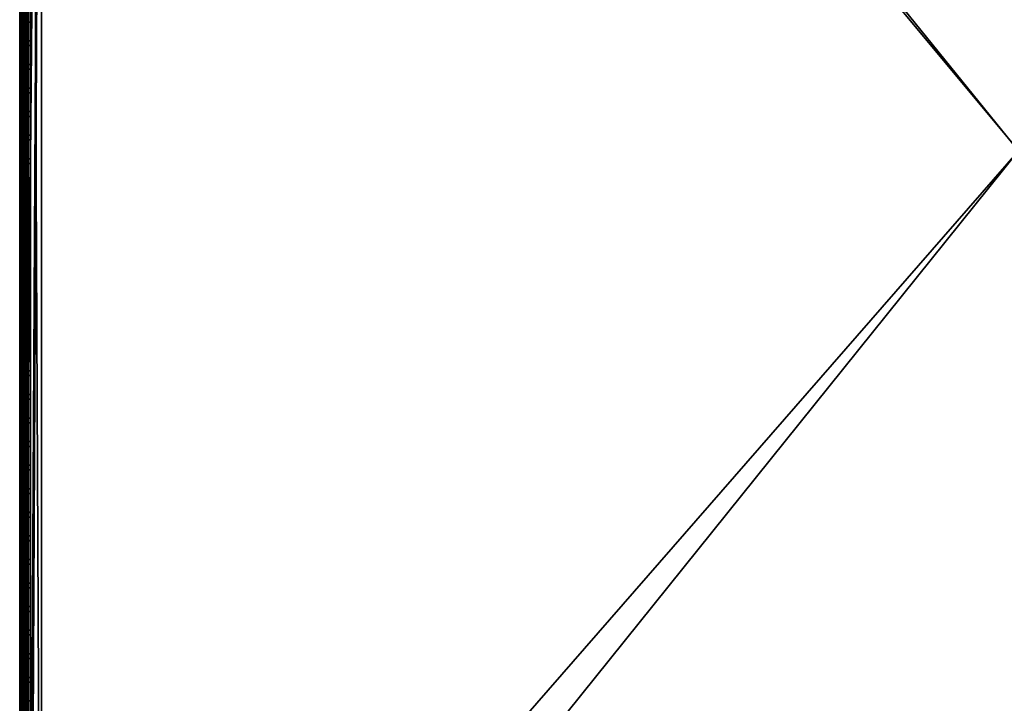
# Model space of a CAD drawing. Header units: inches. Extents: x 0 to 23, y -28 to 0.
# Tile 8 of 108: x 0 to 11.3, y -20.4 to -12.5. Entities that reach past the tile are written whole.
import ezdxf

# ---------------------------------------------------------------- set-up
doc = ezdxf.new("R2010")
doc.units = ezdxf.units.IN
doc.header["$LTSCALE"] = 0.03937
doc.header["$MEASUREMENT"] = 0
for name, color, linetype in [('A-FURN-3-ST', 151, 'Continuous'), ('A-FURN-3-ST-SEAM', 250, 'Continuous'), ('A-FURN-3-STITCH', 15, 'Continuous')]:
    doc.layers.add(name, color=color, linetype=linetype)
doc.layers.add('A-FURN-3-ST-LM', color=7, linetype='Continuous', true_color=0xffbd7a)

msp = doc.modelspace()

# ---------------------------------------------------------------- meshes
at = {"layer": 'A-FURN-3-ST'}
mesh = msp.add_polyface(dxfattribs=at)
corners = [(0.25, -0.491, 5), (22.75, -27.51, 5), (0.25, -27.51, 5), (0.125, -0.491, 5.033), (0.125, -27.51, 5.033), (0.033, -0.491, 5.125), (0.033, -27.51, 5.125), (0, -0.491, 5.25), (0, -27.51, 5.25), (0.25, -27.701, 5.038), (0.125, -27.689, 5.069), (0.033, -27.654, 5.154), (0, -27.635, 5.283), (0.25, -26.91, 18), (0.125, -26.91, 17.967), (0.25, -27.195, 17.963), (0.125, -27.186, 17.93), (0.25, -27.46, 17.853), (0.125, -27.443, 17.824), (0.25, -27.688, 17.678), (0.125, -27.664, 17.654), (0.033, -26.91, 17.875), (0.033, -27.162, 17.842), (0.033, -27.398, 17.744), (0.033, -27.599, 17.589), (0, -26.91, 17.75), (0, -27.13, 17.721), (0, -27.335, 17.636), (0, -27.511, 17.501), (0.033, -27.754, 17.387), (0, -27.646, 17.325), (0.033, -1.1, 17.875), (0.125, -1.1, 17.967), (0.25, -1.1, 18), (22.75, -27.688, 17.678), (22.75, -27.46, 17.853), (22.75, -27.195, 17.963), (0, -27.727, 5.375), (0, -27.76, 5.5), (0, -0.241, 5.5), (0, -0.25, 16.901), (0, -27.76, 16.9), (0, -1.1, 17.75), (0, -27.731, 17.12)]
mesh.append_faces([[corners[k] for k in face] for face in [(0, 1, 2), (3, 2, 4), (5, 4, 6), (7, 6, 8), (9, 10, 2), (2, 10, 4), (4, 10, 11), (4, 11, 6), (6, 11, 8), (8, 11, 12), (13, 14, 15), (15, 14, 16), (15, 16, 17), (17, 16, 18), (17, 18, 19), (19, 18, 20), (14, 21, 16), (16, 21, 22), (16, 22, 23, 18), (18, 23, 24, 20), (21, 25, 22), (22, 25, 26), (22, 26, 23), (23, 26, 27), (23, 27, 24), (24, 27, 28), (24, 28, 29), (29, 28, 30), (31, 25, 21), (32, 21, 14), (33, 14, 13), (19, 34, 17), (17, 35, 15), (15, 36, 13), (2, 1, 9), (12, 37, 8), (8, 38, 39), (40, 38, 41), (42, 41, 25), (25, 41, 43), (25, 43, 30), (30, 28, 25), (25, 28, 27), (25, 27, 26)]])
mesh = msp.add_polyface(dxfattribs=at)
corners = [(0.25, -1.1, 18), (22.75, -1.1, 18), (0.25, -0.815, 17.963), (22.75, -0.815, 17.963), (0.25, -0.55, 17.853), (22.75, -0.55, 17.853), (0.25, -0.322, 17.678), (0.25, -0.3, 5.038), (22.75, -0.3, 5.038), (0.25, -0.491, 5), (0.25, -27.51, 5), (0.125, -0.491, 5.033), (0.125, -27.51, 5.033), (0.033, -0.491, 5.125), (0.033, -27.51, 5.125), (0, -0.491, 5.25), (0.125, -0.313, 5.069), (0.033, -0.348, 5.154), (0, -0.366, 5.284), (0, -1.1, 17.75), (0.033, -1.1, 17.875), (0, -0.88, 17.721), (0.033, -0.848, 17.842), (0, -0.675, 17.636), (0.033, -0.613, 17.744), (0, -0.499, 17.501), (0.033, -0.411, 17.59), (0, -0.364, 17.325), (0.125, -1.1, 17.967), (0.125, -0.824, 17.93), (0.125, -0.567, 17.824), (0.125, -0.346, 17.654), (0, -26.91, 17.75), (0.033, -26.91, 17.875), (0.125, -26.91, 17.967), (0, -27.51, 5.25), (0, -0.241, 5.5), (0, -0.275, 5.375), (0, -27.76, 5.5), (0, -0.25, 16.901), (0, -27.76, 16.9), (0, -0.279, 17.121), (0.25, -26.91, 18)]
mesh.append_faces([[corners[k] for k in face] for face in [(0, 1, 2), (2, 3, 4), (4, 5, 6), (7, 8, 9), (9, 10, 11), (11, 12, 13), (13, 14, 15), (16, 7, 11), (11, 7, 9), (11, 13, 16), (16, 13, 17), (13, 15, 17), (17, 15, 18), (19, 20, 21), (21, 20, 22), (21, 22, 23), (23, 22, 24), (23, 24, 25), (25, 24, 26), (25, 26, 27), (20, 28, 22), (22, 28, 29), (22, 29, 30, 24), (24, 30, 31, 26), (28, 0, 29), (29, 0, 2), (29, 2, 30), (30, 2, 4), (30, 4, 31), (31, 4, 6), (19, 32, 20), (20, 33, 28), (28, 34, 0), (35, 36, 15), (15, 37, 18), (36, 38, 39), (39, 40, 19), (21, 23, 19), (19, 23, 25), (19, 25, 27), (27, 41, 19), (19, 41, 39), (42, 1, 0)]])
mesh = msp.add_polyface(dxfattribs=at)
corners = [(22.967, -0.491, 5.125), (23, -27.51, 5.25), (22.967, -27.51, 5.125), (22.875, -0.491, 5.033), (22.875, -27.51, 5.033), (22.75, -0.491, 5), (22.75, -27.51, 5), (22.875, -27.689, 5.069), (22.75, -27.701, 5.038), (22.967, -27.654, 5.154), (23, -27.635, 5.283), (23, -26.91, 17.75), (22.967, -26.91, 17.875), (23, -27.13, 17.721), (22.967, -27.162, 17.842), (23, -27.335, 17.636), (22.967, -27.398, 17.744), (23, -27.511, 17.501), (22.967, -27.599, 17.589), (23, -27.646, 17.325), (22.875, -26.91, 17.967), (22.875, -27.186, 17.93), (22.875, -27.443, 17.824), (22.875, -27.664, 17.654), (22.75, -26.91, 18), (22.75, -27.195, 17.963), (22.75, -27.46, 17.853), (22.75, -27.688, 17.678), (22.875, -1.1, 17.967), (22.967, -1.1, 17.875), (23, -1.1, 17.75), (23, -0.241, 5.5), (23, -27.76, 5.5), (23, -27.727, 5.375), (23, -0.25, 16.901), (23, -27.76, 16.9), (23, -27.731, 17.12), (0.25, -27.46, 17.853), (0.25, -27.195, 17.963), (0.25, -26.91, 18), (0.25, -27.701, 5.038), (22.75, -1.1, 18)]
mesh.append_faces([[corners[k] for k in face] for face in [(0, 1, 2), (3, 2, 4), (5, 4, 6), (7, 8, 4), (4, 8, 6), (4, 2, 7), (7, 2, 9), (2, 1, 9), (9, 1, 10), (11, 12, 13), (13, 12, 14), (13, 14, 15), (15, 14, 16), (15, 16, 17), (17, 16, 18), (17, 18, 19), (12, 20, 14), (14, 20, 21), (14, 21, 22, 16), (16, 22, 23, 18), (20, 24, 21), (21, 24, 25), (21, 25, 22), (22, 25, 26), (22, 26, 23), (23, 26, 27), (28, 24, 20), (29, 20, 12), (30, 12, 11), (1, 31, 32), (1, 32, 33), (32, 34, 35), (35, 30, 11), (13, 15, 11), (11, 15, 17), (11, 17, 19), (19, 36, 11), (11, 36, 35), (33, 10, 1), (37, 27, 26), (38, 26, 25), (39, 25, 24), (40, 6, 8), (24, 41, 39)]])
mesh = msp.add_polyface(dxfattribs=at)
corners = [(23, -0.491, 5.25), (23, -27.51, 5.25), (22.967, -0.491, 5.125), (22.967, -27.51, 5.125), (22.875, -0.491, 5.033), (22.875, -27.51, 5.033), (22.75, -0.491, 5), (22.875, -0.313, 5.069), (22.967, -0.348, 5.154), (23, -0.366, 5.284), (22.75, -1.1, 18), (22.875, -1.1, 17.967), (22.75, -0.815, 17.963), (22.875, -0.824, 17.93), (22.75, -0.55, 17.853), (22.875, -0.567, 17.824), (22.75, -0.322, 17.678), (22.875, -0.346, 17.654), (22.967, -1.1, 17.875), (22.967, -0.848, 17.842), (22.967, -0.613, 17.744), (22.967, -0.411, 17.59), (23, -1.1, 17.75), (23, -0.88, 17.721), (23, -0.675, 17.636), (23, -0.499, 17.501), (22.967, -0.256, 17.388), (23, -0.364, 17.325), (22.75, -26.91, 18), (22.875, -26.91, 17.967), (22.967, -26.91, 17.875), (0.25, -0.815, 17.963), (0.25, -0.55, 17.853), (0.25, -0.322, 17.678), (0.25, -0.491, 5), (22.75, -0.3, 5.038), (22.75, -27.51, 5), (23, -0.241, 5.5), (23, -0.275, 5.375), (23, -0.25, 16.901), (23, -27.76, 5.5), (23, -27.76, 16.9), (23, -0.279, 17.121)]
mesh.append_faces([[corners[k] for k in face] for face in [(0, 1, 2), (2, 3, 4), (4, 5, 6), (6, 7, 4), (4, 7, 8), (4, 8, 2), (2, 8, 0), (0, 8, 9), (10, 11, 12), (12, 11, 13), (12, 13, 14), (14, 13, 15), (14, 15, 16), (16, 15, 17), (11, 18, 13), (13, 18, 19), (13, 19, 20, 15), (15, 20, 21, 17), (18, 22, 19), (19, 22, 23), (19, 23, 20), (20, 23, 24), (20, 24, 21), (21, 24, 25), (21, 25, 26), (26, 25, 27), (10, 28, 11), (11, 29, 18), (18, 30, 22), (31, 10, 12), (32, 12, 14), (33, 14, 16), (34, 35, 6), (6, 36, 34), (0, 37, 1), (9, 38, 0), (37, 39, 40), (41, 39, 22), (39, 42, 22), (22, 42, 27), (22, 27, 25), (25, 24, 22), (22, 24, 23)]])
at = {"layer": 'A-FURN-3-ST-LM'}
mesh = msp.add_polyface(dxfattribs=at)
corners = [(0.1, -27.76, 18.5), (0.05, -27.76, 18.487), (0.12, -27.835, 18.5), (0.077, -27.86, 18.487), (0.175, -27.89, 18.5), (0.15, -27.933, 18.487), (0.25, -27.91, 18.5), (0.25, -27.96, 18.487), (0.132, -27.965, 18.45), (0.25, -27.997, 18.45), (0.125, -27.977, 18.4), (0.25, -28.01, 18.4), (0.013, -27.76, 18.45), (0.045, -27.878, 18.45), (0, -27.76, 18.4), (0.033, -27.885, 18.4), (0.1, -0.25, 18.5), (0.05, -0.25, 18.487), (0.013, -0.25, 18.45), (0, -0.25, 18.4), (22.75, -28.01, 18.4), (22.75, -27.997, 18.45), (22.75, -27.96, 18.487), (22.75, -27.91, 18.5), (0.25, -0.1, 18.5), (0.25, -0.05, 18.487), (0.175, -0.12, 18.5), (0.15, -0.077, 18.487), (0.12, -0.175, 18.5), (0.077, -0.15, 18.487), (0.045, -0.132, 18.45), (0.033, -0.125, 18.4), (0.25, -0.013, 18.45), (0.132, -0.045, 18.45), (0.25, 0, 18.4), (0.125, -0.033, 18.4), (23, -27.76, 18.4), (22.987, -27.76, 18.45), (22.967, -27.885, 18.4), (22.955, -27.878, 18.45), (22.875, -27.977, 18.4), (22.868, -27.965, 18.45), (22.85, -27.933, 18.487), (22.825, -27.89, 18.5), (22.95, -27.76, 18.487), (22.923, -27.86, 18.487), (22.9, -27.76, 18.5), (22.88, -27.835, 18.5), (22.75, -0.1, 18.5), (22.75, -0.05, 18.487), (22.75, -0.013, 18.45), (22.75, 0, 18.4), (23, -0.25, 18.4), (22.987, -0.25, 18.45), (22.95, -0.25, 18.487), (22.9, -0.25, 18.5), (22.875, -0.033, 18.4), (22.868, -0.045, 18.45), (22.967, -0.125, 18.4), (22.955, -0.132, 18.45), (22.923, -0.15, 18.487), (22.88, -0.175, 18.5), (22.85, -0.077, 18.487), (22.825, -0.12, 18.5), (23, -0.25, 18), (23, -27.76, 18), (22.967, -27.885, 18), (22.875, -27.977, 18), (22.75, -28.01, 18), (0.25, -28.01, 18), (0.125, -27.977, 18), (0.033, -27.885, 18), (0, -27.76, 18), (0, -0.25, 18), (0.033, -0.125, 18), (0.125, -0.033, 18), (0.25, 0, 18), (22.75, 0, 18), (22.875, -0.033, 18), (22.967, -0.125, 18)]
mesh.append_faces([[corners[k] for k in face] for face in [(0, 1, 2), (2, 1, 3), (2, 3, 4), (4, 3, 5), (4, 5, 6), (6, 5, 7), (7, 5, 8), (7, 8, 9), (9, 8, 10), (9, 10, 11), (1, 12, 3), (3, 12, 13), (3, 13, 8, 5), (12, 14, 13), (13, 14, 15), (13, 15, 8), (8, 15, 10), (0, 16, 1), (1, 16, 17), (1, 17, 12), (12, 17, 18), (12, 18, 14), (14, 18, 19), (11, 20, 9), (9, 20, 21), (9, 21, 7), (7, 21, 22), (7, 22, 6), (6, 22, 23), (24, 25, 26), (26, 25, 27), (26, 27, 28), (28, 27, 29), (28, 29, 16), (16, 29, 17), (17, 29, 30), (17, 30, 18), (18, 30, 31), (18, 31, 19), (25, 32, 27), (27, 32, 33), (27, 33, 30, 29), (32, 34, 33), (33, 34, 35), (33, 35, 30), (30, 35, 31), (36, 37, 38), (38, 37, 39), (38, 39, 40), (40, 39, 41), (40, 41, 20), (20, 41, 21), (21, 41, 42), (21, 42, 22), (22, 42, 43), (22, 43, 23), (37, 44, 39), (39, 44, 45), (39, 45, 42, 41), (44, 46, 45), (45, 46, 47), (45, 47, 42), (42, 47, 43), (24, 48, 25), (25, 48, 49), (25, 49, 32), (32, 49, 50), (32, 50, 34), (34, 50, 51), (36, 52, 37), (37, 52, 53), (37, 53, 44), (44, 53, 54), (44, 54, 46), (46, 54, 55), (51, 50, 56), (56, 50, 57), (56, 57, 58), (58, 57, 59), (58, 59, 52), (52, 59, 53), (53, 59, 60), (53, 60, 54), (54, 60, 61), (54, 61, 55), (50, 49, 57), (57, 49, 62), (57, 62, 60, 59), (49, 48, 62), (62, 48, 63), (62, 63, 60), (60, 63, 61), (52, 36, 64), (64, 36, 65), (65, 36, 66), (66, 36, 38), (66, 38, 67), (67, 38, 40), (67, 40, 68), (68, 40, 20), (20, 11, 68), (68, 11, 69), (69, 11, 70), (70, 11, 10), (70, 10, 71), (71, 10, 15), (71, 15, 72), (72, 15, 14), (2, 4, 0), (0, 4, 6), (0, 6, 24), (24, 6, 23), (24, 23, 48), (48, 23, 46), (48, 46, 55), (23, 43, 46), (46, 43, 47), (61, 63, 55), (55, 63, 48), (0, 24, 16), (16, 24, 26), (16, 26, 28), (14, 19, 72), (72, 19, 73), (73, 19, 74), (74, 19, 31), (74, 31, 75), (75, 31, 35), (75, 35, 76), (76, 35, 34), (34, 51, 76), (76, 51, 77), (77, 51, 78), (78, 51, 56), (78, 56, 79), (79, 56, 58), (79, 58, 64), (64, 58, 52)]])
mesh.append_faces([[corners[k] for k in face] for face in [(75, 73, 74), (67, 65, 66)]], dxfattribs={"vtx0": -1})
mesh.append_faces([[corners[k] for k in face] for face in [(70, 72, 69), (76, 73, 75), (78, 64, 77), (68, 65, 67)]], dxfattribs={"vtx0": -1, "vtx1": -1})
mesh.append_faces([[corners[k] for k in face] for face in [(69, 72, 76), (77, 65, 68)]], dxfattribs={"vtx0": -1, "vtx1": -1, "vtx2": -1})
mesh.append_faces([[corners[k] for k in face] for face in [(69, 76, 77), (77, 64, 65)]], dxfattribs={"vtx0": -1, "vtx2": -1})
mesh.append_faces([[corners[k] for k in face] for face in [(72, 73, 76), (68, 69, 77)]], dxfattribs={"vtx1": -1, "vtx2": -1})
mesh.append_faces([[corners[k] for k in face] for face in [(70, 71, 72), (78, 79, 64)]], dxfattribs={"vtx2": -1})
at = {"layer": 'A-FURN-3-ST-SEAM'}
mesh = msp.add_polyface(dxfattribs=at)
corners = [(22.903, -12.609, 17.883), (22.9, -16.185, 17.9), (22.9, -12.609, 17.9), (22.903, -9.034, 17.883), (22.9, -9.034, 17.9), (22.903, -1.1, 17.883), (22.9, -1.1, 17.9), (22.903, -0.921, 17.866), (22.9, -0.918, 17.883), (22.903, -0.738, 17.814), (22.9, -0.732, 17.83), (22.903, -0.563, 17.723), (0.093, -12.609, 17.926), (0.1, -12.609, 17.9), (0.093, -1.1, 17.926), (0.1, -1.1, 17.9), (0.093, -0.913, 17.908), (0.1, -0.918, 17.883), (0.093, -0.723, 17.854), (0.1, -0.732, 17.83), (0.093, -0.539, 17.758), (0.081, -0.718, 17.866), (0.081, -0.911, 17.921), (0.081, -1.1, 17.939), (0.081, -12.609, 17.939), (0.087, -0.744, 17.8), (0.097, -0.738, 17.814), (0.097, -0.921, 17.866), (0.087, -0.924, 17.851), (0.097, -1.1, 17.883), (0.087, -1.1, 17.868), (0.097, -12.609, 17.883), (0.087, -12.609, 17.868), (0.1, -0.553, 17.737), (0.073, -12.609, 17.856), (0.073, -1.1, 17.856), (0.073, -0.926, 17.84), (0.073, -0.748, 17.789), (0.073, -0.577, 17.7), (0.087, -0.571, 17.71)]
mesh.append_faces([[corners[k] for k in face] for face in [(0, 1, 2), (0, 2, 3), (3, 2, 4), (3, 4, 5), (5, 4, 6), (5, 6, 7), (7, 6, 8), (7, 8, 9), (9, 8, 10), (9, 10, 11), (12, 13, 14), (14, 13, 15), (14, 15, 16), (16, 15, 17), (16, 17, 18), (18, 17, 19), (18, 19, 20), (18, 21, 22, 16), (16, 22, 23, 14), (14, 23, 24, 12), (25, 26, 27, 28), (28, 27, 29, 30), (30, 29, 31, 32), (26, 33, 19), (26, 19, 27), (27, 19, 17), (27, 17, 29), (29, 17, 15), (29, 15, 31), (31, 15, 13), (32, 34, 35, 30), (30, 35, 36, 28), (28, 36, 37, 25), (25, 37, 38, 39)]])
mesh = msp.add_polyface(dxfattribs=at)
corners = [(0.057, -12.609, 17.85), (0.039, -12.609, 17.851), (0.039, -1.1, 17.851), (0.057, -1.1, 17.85), (0.039, -0.927, 17.835), (0.057, -0.927, 17.834), (0.039, -0.75, 17.785), (0.057, -0.75, 17.784), (0.039, -0.58, 17.696), (0.057, -0.58, 17.695), (0, -0.73, 17.834), (0.002, -0.737, 17.818), (0.002, -0.92, 17.87), (0, -0.917, 17.888), (0.002, -1.1, 17.887), (0, -1.1, 17.905), (0.002, -12.609, 17.887), (0, -12.609, 17.905), (0.023, -12.609, 17.859), (0.023, -1.1, 17.859), (0.023, -0.925, 17.843), (0.023, -0.747, 17.792), (0.023, -0.576, 17.702), (0.081, -0.718, 17.866), (0.065, -0.715, 17.874), (0.065, -0.909, 17.929), (0.081, -0.911, 17.921), (0.065, -1.1, 17.947), (0.081, -1.1, 17.939), (0.065, -12.609, 17.947), (0.081, -12.609, 17.939), (0.005, -0.724, 17.85), (0.005, -0.914, 17.904), (0.005, -1.1, 17.922), (0.005, -12.609, 17.922), (0.03, -12.609, 17.946), (0.03, -1.1, 17.946), (0.03, -0.909, 17.928), (0.03, -0.715, 17.872), (0.016, -12.609, 17.936), (0.016, -1.1, 17.936), (0.016, -0.911, 17.919), (0.016, -0.719, 17.863), (0.073, -12.609, 17.856), (0.073, -1.1, 17.856), (0.073, -0.926, 17.84), (0.073, -0.748, 17.789), (0.073, -0.577, 17.7)]
mesh.append_faces([[corners[k] for k in face] for face in [(0, 1, 2, 3), (3, 2, 4, 5), (5, 4, 6, 7), (7, 6, 8, 9), (10, 11, 12, 13), (13, 12, 14, 15), (15, 14, 16, 17), (1, 18, 19, 2), (2, 19, 20, 4), (4, 20, 21, 6), (6, 21, 22, 8), (23, 24, 25, 26), (26, 25, 27, 28), (28, 27, 29, 30), (31, 10, 13, 32), (32, 13, 15, 33), (33, 15, 17, 34), (35, 29, 27, 36), (36, 27, 25, 37), (37, 25, 24, 38), (39, 35, 36, 40), (40, 36, 37, 41), (41, 37, 38, 42), (34, 39, 40, 33), (33, 40, 41, 32), (32, 41, 42, 31), (18, 16, 14, 19), (19, 14, 12, 20), (20, 12, 11, 21), (43, 0, 3, 44), (44, 3, 5, 45), (45, 5, 7, 46), (46, 7, 9, 47)]])
mesh = msp.add_polyface(dxfattribs=at)
corners = [(0.057, -27.094, 17.832), (0.039, -27.094, 17.833), (0.039, -26.91, 17.851), (0.057, -26.91, 17.85), (0.039, -19.76, 17.851), (0.057, -19.76, 17.85), (0.039, -12.609, 17.851), (0.057, -12.609, 17.85), (0, -12.609, 17.905), (0.002, -12.609, 17.887), (0.002, -19.76, 17.887), (0, -19.76, 17.905), (0.002, -26.91, 17.887), (0, -26.91, 17.905), (0.002, -27.101, 17.868), (0, -27.104, 17.885), (0.023, -27.095, 17.841), (0.023, -26.91, 17.859), (0.023, -19.76, 17.859), (0.023, -12.609, 17.859), (0.081, -12.609, 17.939), (0.065, -12.609, 17.947), (0.065, -19.76, 17.947), (0.081, -19.76, 17.939), (0.065, -26.91, 17.947), (0.081, -26.91, 17.939), (0.065, -27.112, 17.927), (0.081, -27.111, 17.919), (0.005, -12.609, 17.922), (0.005, -19.76, 17.922), (0.005, -26.91, 17.922), (0.005, -27.107, 17.902), (0.03, -27.112, 17.926), (0.03, -26.91, 17.946), (0.03, -19.76, 17.946), (0.03, -12.609, 17.946), (0.016, -27.11, 17.916), (0.016, -26.91, 17.936), (0.016, -19.76, 17.936), (0.016, -12.609, 17.936), (0.073, -27.095, 17.838), (0.073, -26.91, 17.856), (0.073, -19.76, 17.856), (0.073, -12.609, 17.856), (0.087, -27.097, 17.849), (0.087, -26.91, 17.868), (0.087, -19.76, 17.868), (0.087, -12.609, 17.868)]
mesh.append_faces([[corners[k] for k in face] for face in [(0, 1, 2, 3), (3, 2, 4, 5), (5, 4, 6, 7), (8, 9, 10, 11), (11, 10, 12, 13), (13, 12, 14, 15), (1, 16, 17, 2), (2, 17, 18, 4), (4, 18, 19, 6), (20, 21, 22, 23), (23, 22, 24, 25), (25, 24, 26, 27), (28, 8, 11, 29), (29, 11, 13, 30), (30, 13, 15, 31), (32, 26, 24, 33), (33, 24, 22, 34), (34, 22, 21, 35), (36, 32, 33, 37), (37, 33, 34, 38), (38, 34, 35, 39), (31, 36, 37, 30), (30, 37, 38, 29), (29, 38, 39, 28), (16, 14, 12, 17), (17, 12, 10, 18), (18, 10, 9, 19), (40, 0, 3, 41), (41, 3, 5, 42), (42, 5, 7, 43), (44, 40, 41, 45), (45, 41, 42, 46), (46, 42, 43, 47)]])
mesh = msp.add_polyface(dxfattribs=at)
corners = [(22.903, -27.161, 17.85), (22.9, -27.166, 17.867), (22.9, -27.095, 17.883), (22.903, -26.91, 17.883), (22.9, -26.91, 17.9), (22.903, -23.335, 17.883), (22.9, -23.335, 17.9), (22.903, -19.76, 17.883), (22.9, -19.76, 17.9), (22.903, -16.185, 17.883), (22.9, -16.185, 17.9), (22.903, -12.609, 17.883), (22.907, -16.185, 17.926), (22.9, -12.609, 17.9), (22.907, -19.76, 17.926), (22.907, -26.91, 17.926), (0.1, -26.91, 17.9), (0.093, -26.91, 17.926), (0.1, -27.095, 17.883), (0.093, -27.108, 17.906), (0.1, -27.103, 17.881), (0.093, -19.76, 17.926), (0.1, -19.76, 17.9), (0.093, -12.609, 17.926), (0.1, -12.609, 17.9), (0.081, -12.609, 17.939), (0.081, -19.76, 17.939), (0.081, -26.91, 17.939), (0.081, -27.111, 17.919), (0.087, -12.609, 17.868), (0.097, -12.609, 17.883), (0.097, -19.76, 17.883), (0.087, -19.76, 17.868), (0.097, -26.91, 17.883), (0.087, -26.91, 17.868), (0.097, -27.1, 17.864), (0.087, -27.097, 17.849)]
mesh.append_faces([[corners[k] for k in face] for face in [(0, 1, 2), (0, 2, 3), (3, 2, 4), (3, 4, 5), (5, 4, 6), (5, 6, 7), (7, 6, 8), (7, 8, 9), (9, 8, 10), (9, 10, 11), (12, 13, 10), (14, 10, 8), (15, 6, 4), (15, 4, 2), (16, 17, 18), (18, 17, 19), (18, 19, 20), (17, 16, 21), (21, 16, 22), (21, 22, 23), (23, 22, 24), (23, 25, 26, 21), (21, 26, 27, 17), (17, 27, 28, 19), (29, 30, 31, 32), (32, 31, 33, 34), (34, 33, 35, 36), (30, 24, 31), (31, 24, 22), (31, 22, 33), (33, 22, 16), (33, 16, 18), (33, 18, 35), (35, 18, 20)]])
at = {"layer": 'A-FURN-3-STITCH'}
mesh = msp.add_polymesh((7, 4), dxfattribs=at)
for k, corner in enumerate([(0.101, -12.748, 17.95), (0.103, -12.748, 17.951), (0.107, -12.748, 17.954), (0.109, -12.748, 17.956), (0.096, -12.71, 17.956), (0.096, -12.71, 17.961), (0.1, -12.71, 17.964), (0.105, -12.71, 17.961), (0.094, -12.671, 17.959), (0.093, -12.671, 17.964), (0.098, -12.671, 17.967), (0.102, -12.671, 17.965), (0.093, -12.632, 17.959), (0.093, -12.632, 17.965), (0.097, -12.632, 17.968), (0.102, -12.632, 17.965), (0.094, -12.593, 17.957), (0.093, -12.593, 17.963), (0.098, -12.593, 17.966), (0.102, -12.593, 17.963), (0.096, -12.554, 17.953), (0.096, -12.554, 17.958), (0.1, -12.554, 17.961), (0.105, -12.554, 17.959), (0.101, -12.516, 17.946), (0.103, -12.516, 17.948), (0.107, -12.516, 17.951), (0.109, -12.516, 17.952)]):
    mesh.set_mesh_vertex(divmod(k, 4), corner)
mesh = msp.add_polymesh((7, 4), dxfattribs=at)
for k, corner in enumerate([(0.101, -13.02, 17.95), (0.103, -13.02, 17.951), (0.107, -13.02, 17.954), (0.109, -13.02, 17.956), (0.096, -12.981, 17.956), (0.096, -12.981, 17.961), (0.1, -12.981, 17.964), (0.105, -12.981, 17.961), (0.094, -12.943, 17.959), (0.093, -12.942, 17.964), (0.098, -12.942, 17.967), (0.102, -12.942, 17.965), (0.093, -12.903, 17.959), (0.093, -12.903, 17.965), (0.097, -12.903, 17.968), (0.102, -12.903, 17.965), (0.094, -12.864, 17.957), (0.093, -12.864, 17.963), (0.098, -12.864, 17.966), (0.102, -12.864, 17.963), (0.096, -12.826, 17.953), (0.096, -12.826, 17.958), (0.1, -12.826, 17.961), (0.105, -12.826, 17.959), (0.101, -12.787, 17.946), (0.103, -12.787, 17.948), (0.107, -12.787, 17.951), (0.109, -12.787, 17.952)]):
    mesh.set_mesh_vertex(divmod(k, 4), corner)
mesh = msp.add_polymesh((7, 4), dxfattribs=at)
for k, corner in enumerate([(0.101, -13.291, 17.95), (0.103, -13.291, 17.951), (0.107, -13.291, 17.954), (0.109, -13.291, 17.956), (0.096, -13.253, 17.956), (0.096, -13.253, 17.961), (0.1, -13.253, 17.964), (0.105, -13.253, 17.961), (0.094, -13.214, 17.959), (0.093, -13.214, 17.964), (0.098, -13.214, 17.967), (0.102, -13.214, 17.965), (0.093, -13.175, 17.959), (0.093, -13.175, 17.965), (0.097, -13.175, 17.968), (0.102, -13.175, 17.965), (0.094, -13.136, 17.957), (0.093, -13.136, 17.963), (0.098, -13.136, 17.966), (0.102, -13.136, 17.963), (0.096, -13.097, 17.953), (0.096, -13.097, 17.958), (0.1, -13.097, 17.961), (0.105, -13.097, 17.959), (0.101, -13.059, 17.946), (0.103, -13.059, 17.948), (0.107, -13.059, 17.951), (0.109, -13.059, 17.952)]):
    mesh.set_mesh_vertex(divmod(k, 4), corner)
mesh = msp.add_polymesh((7, 4), dxfattribs=at)
for k, corner in enumerate([(0.101, -13.563, 17.95), (0.103, -13.563, 17.951), (0.107, -13.563, 17.954), (0.109, -13.563, 17.956), (0.096, -13.525, 17.956), (0.096, -13.524, 17.961), (0.1, -13.524, 17.964), (0.105, -13.524, 17.961), (0.094, -13.486, 17.959), (0.093, -13.486, 17.964), (0.098, -13.485, 17.967), (0.102, -13.486, 17.965), (0.093, -13.447, 17.959), (0.093, -13.446, 17.965), (0.097, -13.446, 17.968), (0.102, -13.446, 17.965), (0.094, -13.407, 17.957), (0.093, -13.407, 17.963), (0.098, -13.407, 17.966), (0.102, -13.407, 17.963), (0.096, -13.369, 17.953), (0.096, -13.369, 17.958), (0.1, -13.369, 17.961), (0.105, -13.369, 17.959), (0.101, -13.33, 17.946), (0.103, -13.33, 17.948), (0.107, -13.33, 17.951), (0.109, -13.33, 17.952)]):
    mesh.set_mesh_vertex(divmod(k, 4), corner)
mesh = msp.add_polymesh((7, 4), dxfattribs=at)
for k, corner in enumerate([(0.101, -13.834, 17.95), (0.103, -13.834, 17.951), (0.107, -13.834, 17.954), (0.109, -13.834, 17.956), (0.096, -13.796, 17.956), (0.096, -13.796, 17.961), (0.1, -13.796, 17.964), (0.105, -13.796, 17.961), (0.094, -13.757, 17.959), (0.093, -13.757, 17.964), (0.098, -13.757, 17.967), (0.102, -13.757, 17.965), (0.093, -13.718, 17.959), (0.093, -13.718, 17.965), (0.097, -13.718, 17.968), (0.102, -13.718, 17.965), (0.094, -13.679, 17.957), (0.093, -13.679, 17.963), (0.098, -13.679, 17.966), (0.102, -13.679, 17.963), (0.096, -13.64, 17.953), (0.096, -13.64, 17.958), (0.1, -13.64, 17.961), (0.105, -13.64, 17.959), (0.101, -13.602, 17.946), (0.103, -13.602, 17.948), (0.107, -13.602, 17.951), (0.109, -13.602, 17.952)]):
    mesh.set_mesh_vertex(divmod(k, 4), corner)
mesh = msp.add_polymesh((7, 4), dxfattribs=at)
for k, corner in enumerate([(0.101, -14.106, 17.95), (0.103, -14.106, 17.951), (0.107, -14.106, 17.954), (0.109, -14.106, 17.956), (0.096, -14.068, 17.956), (0.096, -14.067, 17.961), (0.1, -14.067, 17.964), (0.105, -14.067, 17.961), (0.094, -14.029, 17.959), (0.093, -14.029, 17.964), (0.098, -14.029, 17.967), (0.102, -14.029, 17.965), (0.093, -13.99, 17.959), (0.093, -13.99, 17.965), (0.097, -13.989, 17.968), (0.102, -13.99, 17.965), (0.094, -13.951, 17.957), (0.093, -13.95, 17.963), (0.098, -13.95, 17.966), (0.102, -13.95, 17.963), (0.096, -13.912, 17.953), (0.096, -13.912, 17.958), (0.1, -13.912, 17.961), (0.105, -13.912, 17.959), (0.101, -13.874, 17.946), (0.103, -13.874, 17.948), (0.107, -13.873, 17.951), (0.109, -13.873, 17.952)]):
    mesh.set_mesh_vertex(divmod(k, 4), corner)
mesh = msp.add_polymesh((7, 4), dxfattribs=at)
for k, corner in enumerate([(0.101, -14.378, 17.95), (0.103, -14.378, 17.951), (0.107, -14.377, 17.954), (0.109, -14.377, 17.956), (0.096, -14.339, 17.956), (0.096, -14.339, 17.961), (0.1, -14.339, 17.964), (0.105, -14.339, 17.961), (0.094, -14.3, 17.959), (0.093, -14.3, 17.964), (0.098, -14.3, 17.967), (0.102, -14.3, 17.965), (0.093, -14.261, 17.959), (0.093, -14.261, 17.965), (0.097, -14.261, 17.968), (0.102, -14.261, 17.965), (0.094, -14.222, 17.957), (0.093, -14.222, 17.963), (0.098, -14.222, 17.966), (0.102, -14.222, 17.963), (0.096, -14.183, 17.953), (0.096, -14.183, 17.958), (0.1, -14.183, 17.961), (0.105, -14.183, 17.959), (0.101, -14.145, 17.946), (0.103, -14.145, 17.948), (0.107, -14.145, 17.951), (0.109, -14.145, 17.952)]):
    mesh.set_mesh_vertex(divmod(k, 4), corner)
mesh = msp.add_polymesh((7, 4), dxfattribs=at)
for k, corner in enumerate([(0.101, -14.649, 17.95), (0.103, -14.649, 17.951), (0.107, -14.649, 17.954), (0.109, -14.649, 17.956), (0.096, -14.611, 17.956), (0.096, -14.611, 17.961), (0.1, -14.61, 17.964), (0.105, -14.611, 17.961), (0.094, -14.572, 17.959), (0.093, -14.572, 17.964), (0.098, -14.572, 17.967), (0.102, -14.572, 17.965), (0.093, -14.533, 17.959), (0.093, -14.533, 17.965), (0.097, -14.533, 17.968), (0.102, -14.533, 17.965), (0.094, -14.494, 17.957), (0.093, -14.494, 17.963), (0.098, -14.493, 17.966), (0.102, -14.494, 17.963), (0.096, -14.455, 17.953), (0.096, -14.455, 17.958), (0.1, -14.455, 17.961), (0.105, -14.455, 17.959), (0.101, -14.417, 17.946), (0.103, -14.417, 17.948), (0.107, -14.417, 17.951), (0.109, -14.417, 17.952)]):
    mesh.set_mesh_vertex(divmod(k, 4), corner)
mesh = msp.add_polymesh((7, 4), dxfattribs=at)
for k, corner in enumerate([(0.101, -14.921, 17.95), (0.103, -14.921, 17.951), (0.107, -14.921, 17.954), (0.109, -14.921, 17.956), (0.096, -14.882, 17.956), (0.096, -14.882, 17.961), (0.1, -14.882, 17.964), (0.105, -14.882, 17.961), (0.094, -14.843, 17.959), (0.093, -14.843, 17.964), (0.098, -14.843, 17.967), (0.102, -14.843, 17.965), (0.093, -14.804, 17.959), (0.093, -14.804, 17.965), (0.097, -14.804, 17.968), (0.102, -14.804, 17.965), (0.094, -14.765, 17.957), (0.093, -14.765, 17.963), (0.098, -14.765, 17.966), (0.102, -14.765, 17.963), (0.096, -14.726, 17.953), (0.096, -14.726, 17.958), (0.1, -14.726, 17.961), (0.105, -14.726, 17.959), (0.101, -14.688, 17.946), (0.103, -14.688, 17.948), (0.107, -14.688, 17.951), (0.109, -14.688, 17.952)]):
    mesh.set_mesh_vertex(divmod(k, 4), corner)
mesh = msp.add_polymesh((7, 4), dxfattribs=at)
for k, corner in enumerate([(0.101, -15.192, 17.95), (0.103, -15.192, 17.951), (0.107, -15.192, 17.954), (0.109, -15.192, 17.956), (0.096, -15.154, 17.956), (0.096, -15.154, 17.961), (0.1, -15.154, 17.964), (0.105, -15.154, 17.961), (0.094, -15.115, 17.959), (0.093, -15.115, 17.964), (0.098, -15.115, 17.967), (0.102, -15.115, 17.965), (0.093, -15.076, 17.959), (0.093, -15.076, 17.965), (0.097, -15.076, 17.968), (0.102, -15.076, 17.965), (0.094, -15.037, 17.957), (0.093, -15.037, 17.963), (0.098, -15.037, 17.966), (0.102, -15.037, 17.963), (0.096, -14.998, 17.953), (0.096, -14.998, 17.958), (0.1, -14.998, 17.961), (0.105, -14.998, 17.959), (0.101, -14.96, 17.946), (0.103, -14.96, 17.948), (0.107, -14.96, 17.951), (0.109, -14.96, 17.952)]):
    mesh.set_mesh_vertex(divmod(k, 4), corner)
mesh = msp.add_polymesh((7, 4), dxfattribs=at)
for k, corner in enumerate([(0.101, -15.464, 17.95), (0.103, -15.464, 17.951), (0.107, -15.464, 17.954), (0.109, -15.464, 17.956), (0.096, -15.425, 17.956), (0.096, -15.425, 17.961), (0.1, -15.425, 17.964), (0.105, -15.425, 17.961), (0.094, -15.386, 17.959), (0.093, -15.386, 17.964), (0.098, -15.386, 17.967), (0.102, -15.386, 17.965), (0.093, -15.347, 17.959), (0.093, -15.347, 17.965), (0.097, -15.347, 17.968), (0.102, -15.347, 17.965), (0.094, -15.308, 17.957), (0.093, -15.308, 17.963), (0.098, -15.308, 17.966), (0.102, -15.308, 17.963), (0.096, -15.269, 17.953), (0.096, -15.269, 17.958), (0.1, -15.269, 17.961), (0.105, -15.269, 17.959), (0.101, -15.231, 17.946), (0.103, -15.231, 17.948), (0.107, -15.231, 17.951), (0.109, -15.231, 17.952)]):
    mesh.set_mesh_vertex(divmod(k, 4), corner)
mesh = msp.add_polymesh((7, 4), dxfattribs=at)
for k, corner in enumerate([(0.101, -15.735, 17.95), (0.103, -15.735, 17.951), (0.107, -15.735, 17.954), (0.109, -15.735, 17.956), (0.096, -15.697, 17.956), (0.096, -15.697, 17.961), (0.1, -15.697, 17.964), (0.105, -15.697, 17.961), (0.094, -15.658, 17.959), (0.093, -15.658, 17.964), (0.098, -15.658, 17.967), (0.102, -15.658, 17.965), (0.093, -15.619, 17.959), (0.093, -15.619, 17.965), (0.097, -15.619, 17.968), (0.102, -15.619, 17.965), (0.094, -15.58, 17.957), (0.093, -15.58, 17.963), (0.098, -15.58, 17.966), (0.102, -15.58, 17.963), (0.096, -15.541, 17.953), (0.096, -15.541, 17.958), (0.1, -15.541, 17.961), (0.105, -15.541, 17.959), (0.101, -15.503, 17.946), (0.103, -15.503, 17.948), (0.107, -15.503, 17.951), (0.109, -15.503, 17.952)]):
    mesh.set_mesh_vertex(divmod(k, 4), corner)
mesh = msp.add_polymesh((7, 4), dxfattribs=at)
for k, corner in enumerate([(0.101, -16.007, 17.95), (0.103, -16.007, 17.951), (0.107, -16.007, 17.954), (0.109, -16.007, 17.956), (0.096, -15.968, 17.956), (0.096, -15.968, 17.961), (0.1, -15.968, 17.964), (0.105, -15.968, 17.961), (0.094, -15.929, 17.959), (0.093, -15.929, 17.964), (0.098, -15.929, 17.967), (0.102, -15.929, 17.965), (0.093, -15.89, 17.959), (0.093, -15.89, 17.965), (0.097, -15.89, 17.968), (0.102, -15.89, 17.965), (0.094, -15.851, 17.957), (0.093, -15.851, 17.963), (0.098, -15.851, 17.966), (0.102, -15.851, 17.963), (0.096, -15.812, 17.953), (0.096, -15.812, 17.958), (0.1, -15.812, 17.961), (0.105, -15.812, 17.959), (0.101, -15.774, 17.946), (0.103, -15.774, 17.948), (0.107, -15.774, 17.951), (0.109, -15.774, 17.952)]):
    mesh.set_mesh_vertex(divmod(k, 4), corner)
mesh = msp.add_polymesh((7, 4), dxfattribs=at)
for k, corner in enumerate([(0.101, -16.278, 17.95), (0.103, -16.278, 17.951), (0.107, -16.278, 17.954), (0.109, -16.278, 17.956), (0.096, -16.24, 17.956), (0.096, -16.24, 17.961), (0.1, -16.24, 17.964), (0.105, -16.24, 17.961), (0.094, -16.201, 17.959), (0.093, -16.201, 17.964), (0.098, -16.201, 17.967), (0.102, -16.201, 17.965), (0.093, -16.162, 17.959), (0.093, -16.162, 17.965), (0.097, -16.162, 17.968), (0.102, -16.162, 17.965), (0.094, -16.123, 17.957), (0.093, -16.123, 17.963), (0.098, -16.123, 17.966), (0.102, -16.123, 17.963), (0.096, -16.084, 17.953), (0.096, -16.084, 17.958), (0.1, -16.084, 17.961), (0.105, -16.084, 17.959), (0.101, -16.046, 17.946), (0.103, -16.046, 17.948), (0.107, -16.046, 17.951), (0.109, -16.046, 17.952)]):
    mesh.set_mesh_vertex(divmod(k, 4), corner)
mesh = msp.add_polymesh((7, 4), dxfattribs=at)
for k, corner in enumerate([(0.101, -16.55, 17.95), (0.103, -16.55, 17.951), (0.107, -16.55, 17.954), (0.109, -16.55, 17.956), (0.096, -16.511, 17.956), (0.096, -16.511, 17.961), (0.1, -16.511, 17.964), (0.105, -16.511, 17.961), (0.094, -16.472, 17.959), (0.093, -16.472, 17.964), (0.098, -16.472, 17.967), (0.102, -16.472, 17.965), (0.093, -16.433, 17.959), (0.093, -16.433, 17.965), (0.097, -16.433, 17.968), (0.102, -16.433, 17.965), (0.094, -16.394, 17.957), (0.093, -16.394, 17.963), (0.098, -16.394, 17.966), (0.102, -16.394, 17.963), (0.096, -16.356, 17.953), (0.096, -16.355, 17.958), (0.1, -16.355, 17.961), (0.105, -16.355, 17.959), (0.101, -16.317, 17.946), (0.103, -16.317, 17.948), (0.107, -16.317, 17.951), (0.109, -16.317, 17.952)]):
    mesh.set_mesh_vertex(divmod(k, 4), corner)
mesh = msp.add_polymesh((7, 4), dxfattribs=at)
for k, corner in enumerate([(0.101, -16.821, 17.95), (0.103, -16.821, 17.951), (0.107, -16.821, 17.954), (0.109, -16.821, 17.956), (0.096, -16.783, 17.956), (0.096, -16.783, 17.961), (0.1, -16.783, 17.964), (0.105, -16.783, 17.961), (0.094, -16.744, 17.959), (0.093, -16.744, 17.964), (0.098, -16.744, 17.967), (0.102, -16.744, 17.965), (0.093, -16.705, 17.959), (0.093, -16.705, 17.965), (0.097, -16.705, 17.968), (0.102, -16.705, 17.965), (0.094, -16.666, 17.957), (0.093, -16.666, 17.963), (0.098, -16.666, 17.966), (0.102, -16.666, 17.963), (0.096, -16.627, 17.953), (0.096, -16.627, 17.958), (0.1, -16.627, 17.961), (0.105, -16.627, 17.959), (0.101, -16.589, 17.946), (0.103, -16.589, 17.948), (0.107, -16.589, 17.951), (0.109, -16.589, 17.952)]):
    mesh.set_mesh_vertex(divmod(k, 4), corner)
mesh = msp.add_polymesh((7, 4), dxfattribs=at)
for k, corner in enumerate([(0.101, -17.093, 17.95), (0.103, -17.093, 17.951), (0.107, -17.093, 17.954), (0.109, -17.093, 17.956), (0.096, -17.054, 17.956), (0.096, -17.054, 17.961), (0.1, -17.054, 17.964), (0.105, -17.054, 17.961), (0.094, -17.016, 17.959), (0.093, -17.015, 17.964), (0.098, -17.015, 17.967), (0.102, -17.015, 17.965), (0.093, -16.976, 17.959), (0.093, -16.976, 17.965), (0.097, -16.976, 17.968), (0.102, -16.976, 17.965), (0.094, -16.937, 17.957), (0.093, -16.937, 17.963), (0.098, -16.937, 17.966), (0.102, -16.937, 17.963), (0.096, -16.899, 17.953), (0.096, -16.899, 17.958), (0.1, -16.898, 17.961), (0.105, -16.899, 17.959), (0.101, -16.86, 17.946), (0.103, -16.86, 17.948), (0.107, -16.86, 17.951), (0.109, -16.86, 17.952)]):
    mesh.set_mesh_vertex(divmod(k, 4), corner)
mesh = msp.add_polymesh((7, 4), dxfattribs=at)
for k, corner in enumerate([(0.101, -17.364, 17.95), (0.103, -17.364, 17.951), (0.107, -17.364, 17.954), (0.109, -17.364, 17.956), (0.096, -17.326, 17.956), (0.096, -17.326, 17.961), (0.1, -17.326, 17.964), (0.105, -17.326, 17.961), (0.094, -17.287, 17.959), (0.093, -17.287, 17.964), (0.098, -17.287, 17.967), (0.102, -17.287, 17.965), (0.093, -17.248, 17.959), (0.093, -17.248, 17.965), (0.097, -17.248, 17.968), (0.102, -17.248, 17.965), (0.094, -17.209, 17.957), (0.093, -17.209, 17.963), (0.098, -17.209, 17.966), (0.102, -17.209, 17.963), (0.096, -17.17, 17.953), (0.096, -17.17, 17.958), (0.1, -17.17, 17.961), (0.105, -17.17, 17.959), (0.101, -17.132, 17.946), (0.103, -17.132, 17.948), (0.107, -17.132, 17.951), (0.109, -17.132, 17.952)]):
    mesh.set_mesh_vertex(divmod(k, 4), corner)
mesh = msp.add_polymesh((7, 4), dxfattribs=at)
for k, corner in enumerate([(0.101, -17.636, 17.95), (0.103, -17.636, 17.951), (0.107, -17.636, 17.954), (0.109, -17.636, 17.956), (0.096, -17.597, 17.956), (0.096, -17.597, 17.961), (0.1, -17.597, 17.964), (0.105, -17.597, 17.961), (0.094, -17.559, 17.959), (0.093, -17.558, 17.964), (0.098, -17.558, 17.967), (0.102, -17.558, 17.965), (0.093, -17.519, 17.959), (0.093, -17.519, 17.965), (0.097, -17.519, 17.968), (0.102, -17.519, 17.965), (0.094, -17.48, 17.957), (0.093, -17.48, 17.963), (0.098, -17.48, 17.966), (0.102, -17.48, 17.963), (0.096, -17.442, 17.953), (0.096, -17.442, 17.958), (0.1, -17.442, 17.961), (0.105, -17.442, 17.959), (0.101, -17.403, 17.946), (0.103, -17.403, 17.948), (0.107, -17.403, 17.951), (0.109, -17.403, 17.952)]):
    mesh.set_mesh_vertex(divmod(k, 4), corner)
mesh = msp.add_polymesh((7, 4), dxfattribs=at)
for k, corner in enumerate([(0.101, -17.907, 17.95), (0.103, -17.907, 17.951), (0.107, -17.907, 17.954), (0.109, -17.907, 17.956), (0.096, -17.869, 17.956), (0.096, -17.869, 17.961), (0.1, -17.869, 17.964), (0.105, -17.869, 17.961), (0.094, -17.83, 17.959), (0.093, -17.83, 17.964), (0.098, -17.83, 17.967), (0.102, -17.83, 17.965), (0.093, -17.791, 17.959), (0.093, -17.791, 17.965), (0.097, -17.791, 17.968), (0.102, -17.791, 17.965), (0.094, -17.752, 17.957), (0.093, -17.752, 17.963), (0.098, -17.752, 17.966), (0.102, -17.752, 17.963), (0.096, -17.713, 17.953), (0.096, -17.713, 17.958), (0.1, -17.713, 17.961), (0.105, -17.713, 17.959), (0.101, -17.675, 17.946), (0.103, -17.675, 17.948), (0.107, -17.675, 17.951), (0.109, -17.675, 17.952)]):
    mesh.set_mesh_vertex(divmod(k, 4), corner)
mesh = msp.add_polymesh((7, 4), dxfattribs=at)
for k, corner in enumerate([(0.101, -18.179, 17.95), (0.103, -18.179, 17.951), (0.107, -18.179, 17.954), (0.109, -18.179, 17.956), (0.096, -18.141, 17.956), (0.096, -18.14, 17.961), (0.1, -18.14, 17.964), (0.105, -18.14, 17.961), (0.094, -18.102, 17.959), (0.093, -18.102, 17.964), (0.098, -18.101, 17.967), (0.102, -18.102, 17.965), (0.093, -18.063, 17.959), (0.093, -18.062, 17.965), (0.097, -18.062, 17.968), (0.102, -18.062, 17.965), (0.094, -18.023, 17.957), (0.093, -18.023, 17.963), (0.098, -18.023, 17.966), (0.102, -18.023, 17.963), (0.096, -17.985, 17.953), (0.096, -17.985, 17.958), (0.1, -17.985, 17.961), (0.105, -17.985, 17.959), (0.101, -17.946, 17.946), (0.103, -17.946, 17.948), (0.107, -17.946, 17.951), (0.109, -17.946, 17.952)]):
    mesh.set_mesh_vertex(divmod(k, 4), corner)
mesh = msp.add_polymesh((7, 4), dxfattribs=at)
for k, corner in enumerate([(0.101, -18.451, 17.95), (0.103, -18.45, 17.951), (0.107, -18.45, 17.954), (0.109, -18.45, 17.956), (0.096, -18.412, 17.956), (0.096, -18.412, 17.961), (0.1, -18.412, 17.964), (0.105, -18.412, 17.961), (0.094, -18.373, 17.959), (0.093, -18.373, 17.964), (0.098, -18.373, 17.967), (0.102, -18.373, 17.965), (0.093, -18.334, 17.959), (0.093, -18.334, 17.965), (0.097, -18.334, 17.968), (0.102, -18.334, 17.965), (0.094, -18.295, 17.957), (0.093, -18.295, 17.963), (0.098, -18.295, 17.966), (0.102, -18.295, 17.963), (0.096, -18.256, 17.953), (0.096, -18.256, 17.958), (0.1, -18.256, 17.961), (0.105, -18.256, 17.959), (0.101, -18.218, 17.946), (0.103, -18.218, 17.948), (0.107, -18.218, 17.951), (0.109, -18.218, 17.952)]):
    mesh.set_mesh_vertex(divmod(k, 4), corner)
mesh = msp.add_polymesh((7, 4), dxfattribs=at)
for k, corner in enumerate([(0.101, -18.722, 17.95), (0.103, -18.722, 17.951), (0.107, -18.722, 17.954), (0.109, -18.722, 17.956), (0.096, -18.684, 17.956), (0.096, -18.683, 17.961), (0.1, -18.683, 17.964), (0.105, -18.683, 17.961), (0.094, -18.645, 17.959), (0.093, -18.645, 17.964), (0.098, -18.645, 17.967), (0.102, -18.645, 17.965), (0.093, -18.606, 17.959), (0.093, -18.606, 17.965), (0.097, -18.605, 17.968), (0.102, -18.606, 17.965), (0.094, -18.567, 17.957), (0.093, -18.566, 17.963), (0.098, -18.566, 17.966), (0.102, -18.566, 17.963), (0.096, -18.528, 17.953), (0.096, -18.528, 17.958), (0.1, -18.528, 17.961), (0.105, -18.528, 17.959), (0.101, -18.49, 17.946), (0.103, -18.49, 17.948), (0.107, -18.489, 17.951), (0.109, -18.489, 17.952)]):
    mesh.set_mesh_vertex(divmod(k, 4), corner)
mesh = msp.add_polymesh((7, 4), dxfattribs=at)
for k, corner in enumerate([(0.101, -18.994, 17.95), (0.103, -18.994, 17.951), (0.107, -18.993, 17.954), (0.109, -18.993, 17.956), (0.096, -18.955, 17.956), (0.096, -18.955, 17.961), (0.1, -18.955, 17.964), (0.105, -18.955, 17.961), (0.094, -18.916, 17.959), (0.093, -18.916, 17.964), (0.098, -18.916, 17.967), (0.102, -18.916, 17.965), (0.093, -18.877, 17.959), (0.093, -18.877, 17.965), (0.097, -18.877, 17.968), (0.102, -18.877, 17.965), (0.094, -18.838, 17.957), (0.093, -18.838, 17.963), (0.098, -18.838, 17.966), (0.102, -18.838, 17.963), (0.096, -18.799, 17.953), (0.096, -18.799, 17.958), (0.1, -18.799, 17.961), (0.105, -18.799, 17.959), (0.101, -18.761, 17.946), (0.103, -18.761, 17.948), (0.107, -18.761, 17.951), (0.109, -18.761, 17.952)]):
    mesh.set_mesh_vertex(divmod(k, 4), corner)
mesh = msp.add_polymesh((7, 4), dxfattribs=at)
for k, corner in enumerate([(0.101, -19.265, 17.95), (0.103, -19.265, 17.951), (0.107, -19.265, 17.954), (0.109, -19.265, 17.956), (0.096, -19.227, 17.956), (0.096, -19.227, 17.961), (0.1, -19.227, 17.964), (0.105, -19.227, 17.961), (0.094, -19.188, 17.959), (0.093, -19.188, 17.964), (0.098, -19.188, 17.967), (0.102, -19.188, 17.965), (0.093, -19.149, 17.959), (0.093, -19.149, 17.965), (0.097, -19.149, 17.968), (0.102, -19.149, 17.965), (0.094, -19.11, 17.957), (0.093, -19.11, 17.963), (0.098, -19.109, 17.966), (0.102, -19.11, 17.963), (0.096, -19.071, 17.953), (0.096, -19.071, 17.958), (0.1, -19.071, 17.961), (0.105, -19.071, 17.959), (0.101, -19.033, 17.946), (0.103, -19.033, 17.948), (0.107, -19.033, 17.951), (0.109, -19.033, 17.952)]):
    mesh.set_mesh_vertex(divmod(k, 4), corner)
mesh = msp.add_polymesh((7, 4), dxfattribs=at)
for k, corner in enumerate([(0.101, -19.537, 17.95), (0.103, -19.537, 17.951), (0.107, -19.537, 17.954), (0.109, -19.537, 17.956), (0.096, -19.498, 17.956), (0.096, -19.498, 17.961), (0.1, -19.498, 17.964), (0.105, -19.498, 17.961), (0.094, -19.459, 17.959), (0.093, -19.459, 17.964), (0.098, -19.459, 17.967), (0.102, -19.459, 17.965), (0.093, -19.42, 17.959), (0.093, -19.42, 17.965), (0.097, -19.42, 17.968), (0.102, -19.42, 17.965), (0.094, -19.381, 17.957), (0.093, -19.381, 17.963), (0.098, -19.381, 17.966), (0.102, -19.381, 17.963), (0.096, -19.342, 17.953), (0.096, -19.342, 17.958), (0.1, -19.342, 17.961), (0.105, -19.342, 17.959), (0.101, -19.304, 17.946), (0.103, -19.304, 17.948), (0.107, -19.304, 17.951), (0.109, -19.304, 17.952)]):
    mesh.set_mesh_vertex(divmod(k, 4), corner)
mesh = msp.add_polymesh((7, 4), dxfattribs=at)
for k, corner in enumerate([(0.101, -19.808, 17.95), (0.103, -19.808, 17.951), (0.107, -19.808, 17.954), (0.109, -19.808, 17.956), (0.096, -19.77, 17.956), (0.096, -19.77, 17.961), (0.1, -19.77, 17.964), (0.105, -19.77, 17.961), (0.094, -19.731, 17.959), (0.093, -19.731, 17.964), (0.098, -19.731, 17.967), (0.102, -19.731, 17.965), (0.093, -19.692, 17.959), (0.093, -19.692, 17.965), (0.097, -19.692, 17.968), (0.102, -19.692, 17.965), (0.094, -19.653, 17.957), (0.093, -19.653, 17.963), (0.098, -19.653, 17.966), (0.102, -19.653, 17.963), (0.096, -19.614, 17.953), (0.096, -19.614, 17.958), (0.1, -19.614, 17.961), (0.105, -19.614, 17.959), (0.101, -19.576, 17.946), (0.103, -19.576, 17.948), (0.107, -19.576, 17.951), (0.109, -19.576, 17.952)]):
    mesh.set_mesh_vertex(divmod(k, 4), corner)
mesh = msp.add_polymesh((7, 4), dxfattribs=at)
for k, corner in enumerate([(0.101, -20.08, 17.95), (0.103, -20.08, 17.951), (0.107, -20.08, 17.954), (0.109, -20.08, 17.956), (0.096, -20.041, 17.956), (0.096, -20.041, 17.961), (0.1, -20.041, 17.964), (0.105, -20.041, 17.961), (0.094, -20.002, 17.959), (0.093, -20.002, 17.964), (0.098, -20.002, 17.967), (0.102, -20.002, 17.965), (0.093, -19.963, 17.959), (0.093, -19.963, 17.965), (0.097, -19.963, 17.968), (0.102, -19.963, 17.965), (0.094, -19.924, 17.957), (0.093, -19.924, 17.963), (0.098, -19.924, 17.966), (0.102, -19.924, 17.963), (0.096, -19.885, 17.953), (0.096, -19.885, 17.958), (0.1, -19.885, 17.961), (0.105, -19.885, 17.959), (0.101, -19.847, 17.946), (0.103, -19.847, 17.948), (0.107, -19.847, 17.951), (0.109, -19.847, 17.952)]):
    mesh.set_mesh_vertex(divmod(k, 4), corner)
mesh = msp.add_polymesh((7, 4), dxfattribs=at)
for k, corner in enumerate([(0.101, -20.351, 17.95), (0.103, -20.351, 17.951), (0.107, -20.351, 17.954), (0.109, -20.351, 17.956), (0.096, -20.313, 17.956), (0.096, -20.313, 17.961), (0.1, -20.313, 17.964), (0.105, -20.313, 17.961), (0.094, -20.274, 17.959), (0.093, -20.274, 17.964), (0.098, -20.274, 17.967), (0.102, -20.274, 17.965), (0.093, -20.235, 17.959), (0.093, -20.235, 17.965), (0.097, -20.235, 17.968), (0.102, -20.235, 17.965), (0.094, -20.196, 17.957), (0.093, -20.196, 17.963), (0.098, -20.196, 17.966), (0.102, -20.196, 17.963), (0.096, -20.157, 17.953), (0.096, -20.157, 17.958), (0.1, -20.157, 17.961), (0.105, -20.157, 17.959), (0.101, -20.119, 17.946), (0.103, -20.119, 17.948), (0.107, -20.119, 17.951), (0.109, -20.119, 17.952)]):
    mesh.set_mesh_vertex(divmod(k, 4), corner)

doc.saveas('drawing.dxf')
